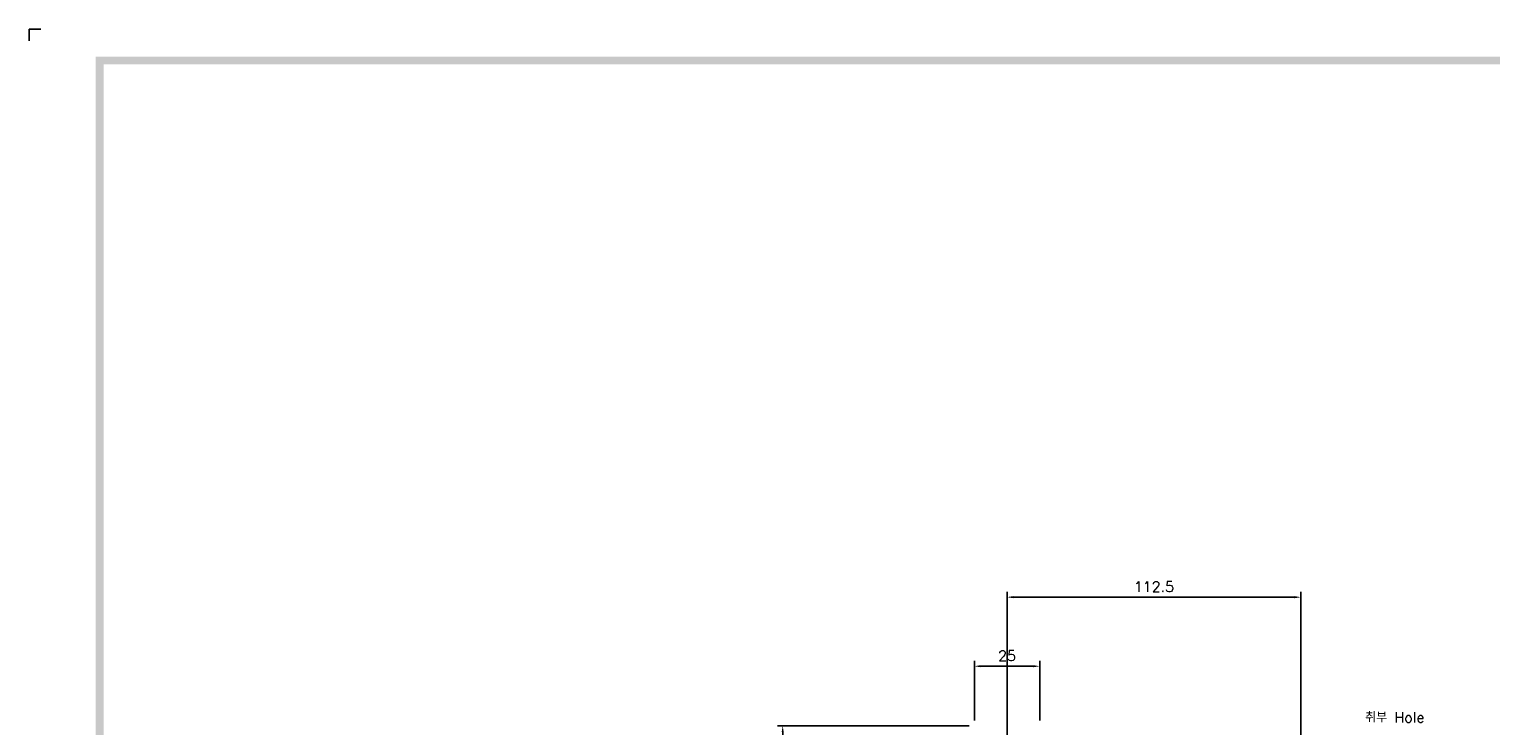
# Model space of a CAD drawing. Extents: x -2100 to 2710, y -907 to 1810.
# Tile 7 of 22: x -2100 to -1540, y 1543 to 1810. Entities that reach past the tile are written whole.
import ezdxf

# ---------------------------------------------------------------- set-up
doc = ezdxf.new("R2010")
doc.units = 0
doc.header["$LTSCALE"] = 3
doc.header["$MEASUREMENT"] = 0
doc.layers.get('Defpoints').update_dxf_attribs({"linetype": 'CONTINUOUS'})
doc.layers.add('di', color=3, linetype='CONTINUOUS')
doc.layers.add('dwg', color=7, linetype='CONTINUOUS')
doc.styles.add('KIM', font='ROMANS.shx', dxfattribs={"height": 5, "bigfont": 'GSG1.shx'})
doc.styles.get("Standard").update_dxf_attribs({"font": 'romans.shx', "height": 4, "bigfont": 'ghs.shx'})
doc.dimstyles.new('STANDARD$0', dxfattribs={"dimtxt": 5, "dimasz": 5, "dimexe": 1, "dimexo": 2, "dimgap": 2, "dimtad": 1, "dimdec": 4, "dimzin": 12, "dimdsep": 46, "dimtxsty": 'KIM', "dimcen": -1, "dimdle": 0.1, "dimadec": 0, "dimazin": 0, "dimtfac": 1, "dimtdec": 4, "dimtmove": 0, "dimatfit": 3, "dimfxl": 0, "dimtolj": 1, "dimtzin": 0, "dimarcsym": 0})

# ---------------------------------------------------------------- blocks, each defined once
blk = doc.blocks.new('*D79')
at = {"layer": 'Defpoints', "color": 0}
for p in [(-1811.44, 1542.68), (-1737.99, 1542.68), (-1735.96, 1501.48)]:
    blk.add_point(p, dxfattribs=at)
at = {"layer": 'di'}
for p, q in [((-1739.99, 1542.68), (-1813.44, 1542.68)), ((-1811.44, 1503.88), (-1811.44, 1540.28)), ((-1737.96, 1501.48), (-1813.44, 1501.48))]:
    blk.add_line(p, q, dxfattribs=at)
for points in [[(-1811.84, 1540.28), (-1811.04, 1540.28), (-1811.44, 1542.68)], [(-1811.84, 1503.88), (-1811.04, 1503.88), (-1811.44, 1501.48)]]:
    blk.add_solid(points, dxfattribs=at)
at = {"layer": 'di', "insert": (-1815.44, 1522.08), "char_height": 4, "attachment_point": 5, "rotation": 90}
blk.add_mtext('\\A1;41.2', dxfattribs=at)
blk = doc.blocks.new('*D69')
at = {"layer": 'Defpoints', "color": 0}
for p in [(-1712.99, 1565.51), (-1737.99, 1542.68), (-1712.99, 1542.68)]:
    blk.add_point(p, dxfattribs=at)
at = {"layer": 'di'}
for p, q in [((-1737.99, 1544.68), (-1737.99, 1567.51)), ((-1735.59, 1565.51), (-1715.39, 1565.51)), ((-1712.99, 1544.68), (-1712.99, 1567.51))]:
    blk.add_line(p, q, dxfattribs=at)
for points in [[(-1735.59, 1565.91), (-1735.59, 1565.11), (-1737.99, 1565.51)], [(-1715.39, 1565.91), (-1715.39, 1565.11), (-1712.99, 1565.51)]]:
    blk.add_solid(points, dxfattribs=at)
at = {"layer": 'di', "insert": (-1725.49, 1569.51), "char_height": 4, "attachment_point": 5}
blk.add_mtext('\\A1;25', dxfattribs=at)
blk = doc.blocks.new('*D82')
at = {"layer": 'Defpoints', "color": 0}
for p in [(-1612.99, 1591.96), (-1725.49, 1537.18), (-1612.99, 1537.18)]:
    blk.add_point(p, dxfattribs=at)
at = {"layer": 'di'}
for p, q in [((-1725.49, 1539.18), (-1725.49, 1593.96)), ((-1723.09, 1591.96), (-1615.39, 1591.96)), ((-1612.99, 1539.18), (-1612.99, 1593.96))]:
    blk.add_line(p, q, dxfattribs=at)
for points in [[(-1723.09, 1592.36), (-1723.09, 1591.56), (-1725.49, 1591.96)], [(-1615.39, 1592.36), (-1615.39, 1591.56), (-1612.99, 1591.96)]]:
    blk.add_solid(points, dxfattribs=at)
at = {"layer": 'di', "insert": (-1669.24, 1595.96), "char_height": 4, "attachment_point": 5}
blk.add_mtext('\\A1;112.5', dxfattribs=at)

msp = doc.modelspace()

# ---------------------------------------------------------------- linework, layer by layer
at = {"layer": 'di'}
for p in [(-2095.556, 1809.595), (-2100.056, 1805.095)]:
    msp.add_line(p, (-2100.056, 1809.595), dxfattribs=at)
at = {"layer": 'dwg'}
for points in [[(-2074.556, 1799.095), (-2071.556, 1796.095), (373.444, 1799.095), (370.444, 1796.095)], [(-2074.556, 77.095), (-2071.556, 78.595), (-2074.556, 1799.095), (-2071.556, 1796.095)]]:
    msp.add_trace(points, dxfattribs=at)

# ---------------------------------------------------------------- texts
at = {"layer": 'di', "insert": (-1588.314, 1543.943), "char_height": 4, "attachment_point": 7}
msp.add_mtext('취부 Hole', dxfattribs=at)

# ---------------------------------------------------------------- dimensions: what is measured, and where the dimension line sits
at = {"layer": 'di'}
for base, p1, p2, picture, middle in [((-1612.989, 1591.955), (-1725.489, 1537.184), (-1612.989, 1537.184), '*D82', (-1669.239, 1591.955)), ((-1712.989, 1565.508), (-1737.989, 1542.684), (-1712.989, 1542.684), '*D69', (-1725.489, 1565.508))]:
    dim = msp.add_linear_dim(base=base, p1=p1, p2=p2, dimstyle='STANDARD$0', override={"dimtxt": 4, "dimasz": 2.4, "dimexe": 2, "dimdec": 2, "dimzin": 8, "dimtxsty": 'Standard', "dimcen": 0, "dimdle": 0, "dimclrd": 256, "dimclre": 256, "dimclrt": 256, "dimadec": 2, "dimazin": 2, "dimtfac": 0.6, "dimtdec": 2, "dimtzin": 8, "dimlwd": 65535, "dimlwe": 65535}, dxfattribs=at)
    dim.commit()
    dim.dimension.update_dxf_attribs({"geometry": picture, "text_midpoint": middle, "dimtype": 160})
dim = msp.add_linear_dim(base=(-1811.438, 1542.684), p1=(-1735.963, 1501.484), p2=(-1737.989, 1542.684), angle=90, dimstyle='STANDARD$0', override={"dimtxt": 4, "dimasz": 2.4, "dimexe": 2, "dimdec": 2, "dimzin": 8, "dimtxsty": 'Standard', "dimcen": 0, "dimdle": 0, "dimclrd": 256, "dimclre": 256, "dimclrt": 256, "dimadec": 2, "dimazin": 2, "dimtfac": 0.6, "dimtdec": 2, "dimtzin": 8, "dimlwd": 65535, "dimlwe": 65535}, dxfattribs=at)
dim.commit()
dim.dimension.update_dxf_attribs({"geometry": '*D79', "text_midpoint": (-1811.438, 1522.084), "dimtype": 160})

doc.saveas('drawing.dxf')
